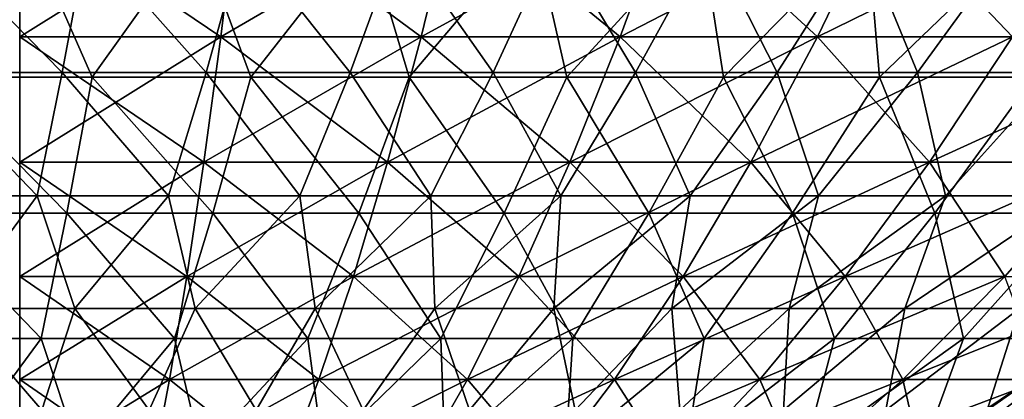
# Model space of a CAD drawing. Header units: millimetres. Extents: x -125 to 125, y 3898 to 4025.
# Tile 162 of 256: x 0 to 13.09, y 3907.59 to 3912.64. Entities that reach past the tile are written whole.
import ezdxf

# ---------------------------------------------------------------- set-up
doc = ezdxf.new("R2010")
doc.units = ezdxf.units.MM
doc.header["$LTSCALE"] = 2.2935
for name, color, linetype in [('14', 7, 'CONTINUOUS'), ('2', 7, 'CONTINUOUS'), ('3', 7, 'CONTINUOUS'), ('4', 7, 'CONTINUOUS'), ('5', 7, 'CONTINUOUS')]:
    doc.layers.add(name, color=color, linetype=linetype)

msp = doc.modelspace()

# ---------------------------------------------------------------- linework, layer by layer
at = {"layer": '14', "color": 18, "linetype": 'Continuous', "true_color": 0x090909}
for points in [[(0, 3914.22, -52.521), (2.893, 3914.22, -52.442), (0, 3912.411, -48.523), (0, 3914.22, -52.521)], [(0, 3912.411, -48.523), (2.893, 3914.22, -52.442), (2.673, 3912.411, -48.449), (0, 3912.411, -48.523)], [(2.893, 3914.22, 52.442), (0, 3914.22, 52.521), (2.673, 3912.411, 48.449), (2.893, 3914.22, 52.442)], [(2.673, 3912.411, 48.449), (0, 3914.22, 52.521), (0, 3912.411, 48.523), (2.673, 3912.411, 48.449)], [(2.893, 3914.22, -52.442), (5.778, 3914.22, -52.202), (2.673, 3912.411, -48.449), (2.893, 3914.22, -52.442)], [(2.673, 3912.411, -48.449), (5.778, 3914.22, -52.202), (5.338, 3912.411, -48.228), (2.673, 3912.411, -48.449)], [(5.338, 3912.411, 48.228), (2.893, 3914.22, 52.442), (2.673, 3912.411, 48.449), (5.338, 3912.411, 48.228)], [(5.778, 3914.22, 52.202), (2.893, 3914.22, 52.442), (5.338, 3912.411, 48.228), (5.778, 3914.22, 52.202)], [(5.778, 3914.22, -52.202), (8.645, 3914.22, -51.805), (5.338, 3912.411, -48.228), (5.778, 3914.22, -52.202)], [(5.338, 3912.411, -48.228), (8.645, 3914.22, -51.805), (7.987, 3912.411, -47.861), (5.338, 3912.411, -48.228)], [(7.987, 3912.411, 47.861), (5.778, 3914.22, 52.202), (5.338, 3912.411, 48.228), (7.987, 3912.411, 47.861)], [(8.645, 3914.22, 51.805), (5.778, 3914.22, 52.202), (7.987, 3912.411, 47.861), (8.645, 3914.22, 51.805)], [(8.645, 3914.22, -51.805), (11.485, 3914.22, -51.25), (7.987, 3912.411, -47.861), (8.645, 3914.22, -51.805)], [(7.987, 3912.411, -47.861), (11.485, 3914.22, -51.25), (10.611, 3912.411, -47.348), (7.987, 3912.411, -47.861)], [(10.611, 3912.411, 47.348), (8.645, 3914.22, 51.805), (7.987, 3912.411, 47.861), (10.611, 3912.411, 47.348)], [(11.485, 3914.22, 51.25), (8.645, 3914.22, 51.805), (10.611, 3912.411, 47.348), (11.485, 3914.22, 51.25)], [(11.485, 3914.22, -51.25), (14.291, 3914.22, -50.54), (10.611, 3912.411, -47.348), (11.485, 3914.22, -51.25)], [(10.611, 3912.411, -47.348), (14.291, 3914.22, -50.54), (13.203, 3912.411, -46.692), (10.611, 3912.411, -47.348)], [(13.203, 3912.411, 46.692), (11.485, 3914.22, 51.25), (10.611, 3912.411, 47.348), (13.203, 3912.411, 46.692)], [(14.291, 3914.22, 50.54), (11.485, 3914.22, 51.25), (13.203, 3912.411, 46.692), (14.291, 3914.22, 50.54)], [(0, 3912.411, -48.523), (2.673, 3912.411, -48.449), (0, 3910.746, -44.462), (0, 3912.411, -48.523)], [(0, 3910.746, -44.462), (2.673, 3912.411, -48.449), (2.449, 3910.746, -44.394), (0, 3910.746, -44.462)], [(2.673, 3912.411, 48.449), (0, 3912.411, 48.523), (2.449, 3910.746, 44.394), (2.673, 3912.411, 48.449)], [(2.449, 3910.746, 44.394), (0, 3912.411, 48.523), (0, 3910.746, 44.462), (2.449, 3910.746, 44.394)], [(2.673, 3912.411, -48.449), (5.338, 3912.411, -48.228), (2.449, 3910.746, -44.394), (2.673, 3912.411, -48.449)], [(2.449, 3910.746, -44.394), (5.338, 3912.411, -48.228), (4.891, 3910.746, -44.192), (2.449, 3910.746, -44.394)], [(4.891, 3910.746, 44.192), (2.673, 3912.411, 48.449), (2.449, 3910.746, 44.394), (4.891, 3910.746, 44.192)], [(5.338, 3912.411, 48.228), (2.673, 3912.411, 48.449), (4.891, 3910.746, 44.192), (5.338, 3912.411, 48.228)], [(5.338, 3912.411, -48.228), (7.987, 3912.411, -47.861), (4.891, 3910.746, -44.192), (5.338, 3912.411, -48.228)], [(4.891, 3910.746, -44.192), (7.987, 3912.411, -47.861), (7.318, 3910.746, -43.855), (4.891, 3910.746, -44.192)], [(7.318, 3910.746, 43.855), (5.338, 3912.411, 48.228), (4.891, 3910.746, 44.192), (7.318, 3910.746, 43.855)], [(7.987, 3912.411, 47.861), (5.338, 3912.411, 48.228), (7.318, 3910.746, 43.855), (7.987, 3912.411, 47.861)], [(7.987, 3912.411, -47.861), (10.611, 3912.411, -47.348), (7.318, 3910.746, -43.855), (7.987, 3912.411, -47.861)], [(7.318, 3910.746, -43.855), (10.611, 3912.411, -47.348), (9.723, 3910.746, -43.386), (7.318, 3910.746, -43.855)], [(9.723, 3910.746, 43.386), (7.987, 3912.411, 47.861), (7.318, 3910.746, 43.855), (9.723, 3910.746, 43.386)], [(10.611, 3912.411, 47.348), (7.987, 3912.411, 47.861), (9.723, 3910.746, 43.386), (10.611, 3912.411, 47.348)], [(10.611, 3912.411, -47.348), (13.203, 3912.411, -46.692), (9.723, 3910.746, -43.386), (10.611, 3912.411, -47.348)], [(9.723, 3910.746, -43.386), (13.203, 3912.411, -46.692), (12.098, 3910.746, -42.784), (9.723, 3910.746, -43.386)], [(12.098, 3910.746, 42.784), (10.611, 3912.411, 47.348), (9.723, 3910.746, 43.386), (12.098, 3910.746, 42.784)], [(13.203, 3912.411, 46.692), (10.611, 3912.411, 47.348), (12.098, 3910.746, 42.784), (13.203, 3912.411, 46.692)], [(13.203, 3912.411, -46.692), (15.755, 3912.411, -45.894), (12.098, 3910.746, -42.784), (13.203, 3912.411, -46.692)], [(12.098, 3910.746, -42.784), (15.755, 3912.411, -45.894), (14.437, 3910.746, -42.053), (12.098, 3910.746, -42.784)], [(14.437, 3910.746, 42.053), (13.203, 3912.411, 46.692), (12.098, 3910.746, 42.784), (14.437, 3910.746, 42.053)], [(0, 3910.746, -44.462), (2.449, 3910.746, -44.394), (0, 3909.228, -40.344), (0, 3910.746, -44.462)], [(0, 3909.228, -40.344), (2.449, 3910.746, -44.394), (2.222, 3909.228, -40.283), (0, 3909.228, -40.344)], [(2.449, 3910.746, 44.394), (0, 3910.746, 44.462), (2.222, 3909.228, 40.283), (2.449, 3910.746, 44.394)], [(2.222, 3909.228, 40.283), (0, 3910.746, 44.462), (0, 3909.228, 40.344), (2.222, 3909.228, 40.283)], [(2.449, 3910.746, -44.394), (4.891, 3910.746, -44.192), (2.222, 3909.228, -40.283), (2.449, 3910.746, -44.394)], [(2.222, 3909.228, -40.283), (4.891, 3910.746, -44.192), (4.438, 3909.228, -40.099), (2.222, 3909.228, -40.283)], [(4.438, 3909.228, 40.099), (2.449, 3910.746, 44.394), (2.222, 3909.228, 40.283), (4.438, 3909.228, 40.099)], [(4.891, 3910.746, 44.192), (2.449, 3910.746, 44.394), (4.438, 3909.228, 40.099), (4.891, 3910.746, 44.192)], [(4.891, 3910.746, -44.192), (7.318, 3910.746, -43.855), (4.438, 3909.228, -40.099), (4.891, 3910.746, -44.192)], [(4.438, 3909.228, -40.099), (7.318, 3910.746, -43.855), (6.64, 3909.228, -39.794), (4.438, 3909.228, -40.099)], [(6.64, 3909.228, 39.794), (4.891, 3910.746, 44.192), (4.438, 3909.228, 40.099), (6.64, 3909.228, 39.794)], [(7.318, 3910.746, 43.855), (4.891, 3910.746, 44.192), (6.64, 3909.228, 39.794), (7.318, 3910.746, 43.855)], [(7.318, 3910.746, -43.855), (9.723, 3910.746, -43.386), (6.64, 3909.228, -39.794), (7.318, 3910.746, -43.855)], [(6.64, 3909.228, -39.794), (9.723, 3910.746, -43.386), (8.822, 3909.228, -39.367), (6.64, 3909.228, -39.794)], [(8.822, 3909.228, 39.367), (7.318, 3910.746, 43.855), (6.64, 3909.228, 39.794), (8.822, 3909.228, 39.367)], [(9.723, 3910.746, 43.386), (7.318, 3910.746, 43.855), (8.822, 3909.228, 39.367), (9.723, 3910.746, 43.386)], [(9.723, 3910.746, -43.386), (12.098, 3910.746, -42.784), (8.822, 3909.228, -39.367), (9.723, 3910.746, -43.386)], [(8.822, 3909.228, -39.367), (12.098, 3910.746, -42.784), (10.978, 3909.228, -38.822), (8.822, 3909.228, -39.367)], [(10.978, 3909.228, 38.822), (9.723, 3910.746, 43.386), (8.822, 3909.228, 39.367), (10.978, 3909.228, 38.822)], [(12.098, 3910.746, 42.784), (9.723, 3910.746, 43.386), (10.978, 3909.228, 38.822), (12.098, 3910.746, 42.784)], [(12.098, 3910.746, -42.784), (14.437, 3910.746, -42.053), (10.978, 3909.228, -38.822), (12.098, 3910.746, -42.784)], [(10.978, 3909.228, -38.822), (14.437, 3910.746, -42.053), (13.1, 3909.228, -38.158), (10.978, 3909.228, -38.822)], [(13.1, 3909.228, 38.158), (12.098, 3910.746, 42.784), (10.978, 3909.228, 38.822), (13.1, 3909.228, 38.158)], [(14.437, 3910.746, 42.053), (12.098, 3910.746, 42.784), (13.1, 3909.228, 38.158), (14.437, 3910.746, 42.053)], [(0, 3909.228, -40.344), (2.222, 3909.228, -40.283), (0, 3907.858, -36.174), (0, 3909.228, -40.344)], [(0, 3907.858, -36.174), (2.222, 3909.228, -40.283), (1.993, 3907.858, -36.119), (0, 3907.858, -36.174)], [(2.222, 3909.228, 40.283), (0, 3909.228, 40.344), (1.993, 3907.858, 36.119), (2.222, 3909.228, 40.283)], [(1.993, 3907.858, 36.119), (0, 3909.228, 40.344), (0, 3907.858, 36.174), (1.993, 3907.858, 36.119)], [(2.222, 3909.228, -40.283), (4.438, 3909.228, -40.099), (1.993, 3907.858, -36.119), (2.222, 3909.228, -40.283)], [(1.993, 3907.858, -36.119), (4.438, 3909.228, -40.099), (3.979, 3907.858, -35.955), (1.993, 3907.858, -36.119)], [(3.979, 3907.858, 35.955), (2.222, 3909.228, 40.283), (1.993, 3907.858, 36.119), (3.979, 3907.858, 35.955)], [(4.438, 3909.228, 40.099), (2.222, 3909.228, 40.283), (3.979, 3907.858, 35.955), (4.438, 3909.228, 40.099)], [(4.438, 3909.228, -40.099), (6.64, 3909.228, -39.794), (3.979, 3907.858, -35.955), (4.438, 3909.228, -40.099)], [(3.979, 3907.858, -35.955), (6.64, 3909.228, -39.794), (5.954, 3907.858, -35.681), (3.979, 3907.858, -35.955)], [(5.954, 3907.858, 35.681), (4.438, 3909.228, 40.099), (3.979, 3907.858, 35.955), (5.954, 3907.858, 35.681)], [(6.64, 3909.228, 39.794), (4.438, 3909.228, 40.099), (5.954, 3907.858, 35.681), (6.64, 3909.228, 39.794)], [(6.64, 3909.228, -39.794), (8.822, 3909.228, -39.367), (5.954, 3907.858, -35.681), (6.64, 3909.228, -39.794)], [(5.954, 3907.858, -35.681), (8.822, 3909.228, -39.367), (7.911, 3907.858, -35.299), (5.954, 3907.858, -35.681)], [(7.911, 3907.858, 35.299), (6.64, 3909.228, 39.794), (5.954, 3907.858, 35.681), (7.911, 3907.858, 35.299)], [(8.822, 3909.228, 39.367), (6.64, 3909.228, 39.794), (7.911, 3907.858, 35.299), (8.822, 3909.228, 39.367)], [(8.822, 3909.228, -39.367), (10.978, 3909.228, -38.822), (7.911, 3907.858, -35.299), (8.822, 3909.228, -39.367)], [(7.911, 3907.858, -35.299), (10.978, 3909.228, -38.822), (9.843, 3907.858, -34.809), (7.911, 3907.858, -35.299)], [(9.843, 3907.858, 34.809), (8.822, 3909.228, 39.367), (7.911, 3907.858, 35.299), (9.843, 3907.858, 34.809)], [(10.978, 3909.228, 38.822), (8.822, 3909.228, 39.367), (9.843, 3907.858, 34.809), (10.978, 3909.228, 38.822)], [(10.978, 3909.228, -38.822), (13.1, 3909.228, -38.158), (9.843, 3907.858, -34.809), (10.978, 3909.228, -38.822)], [(9.843, 3907.858, -34.809), (13.1, 3909.228, -38.158), (11.746, 3907.858, -34.214), (9.843, 3907.858, -34.809)], [(11.746, 3907.858, 34.214), (10.978, 3909.228, 38.822), (9.843, 3907.858, 34.809), (11.746, 3907.858, 34.214)], [(13.1, 3909.228, 38.158), (10.978, 3909.228, 38.822), (11.746, 3907.858, 34.214), (13.1, 3909.228, 38.158)], [(13.1, 3909.228, -38.158), (15.182, 3909.228, -37.378), (11.746, 3907.858, -34.214), (13.1, 3909.228, -38.158)], [(11.746, 3907.858, -34.214), (15.182, 3909.228, -37.378), (13.613, 3907.858, -33.515), (11.746, 3907.858, -34.214)], [(13.613, 3907.858, 33.515), (13.1, 3909.228, 38.158), (11.746, 3907.858, 34.214), (13.613, 3907.858, 33.515)], [(0, 3907.858, -36.174), (1.993, 3907.858, -36.119), (0, 3906.639, -31.959), (0, 3907.858, -36.174)], [(0, 3906.639, -31.959), (1.993, 3907.858, -36.119), (1.761, 3906.639, -31.91), (0, 3906.639, -31.959)], [(1.993, 3907.858, 36.119), (0, 3907.858, 36.174), (1.761, 3906.639, 31.91), (1.993, 3907.858, 36.119)], [(1.761, 3906.639, 31.91), (0, 3907.858, 36.174), (0, 3906.639, 31.959), (1.761, 3906.639, 31.91)], [(1.993, 3907.858, -36.119), (3.979, 3907.858, -35.955), (1.761, 3906.639, -31.91), (1.993, 3907.858, -36.119)], [(1.761, 3906.639, -31.91), (3.979, 3907.858, -35.955), (3.516, 3906.639, -31.765), (1.761, 3906.639, -31.91)], [(3.516, 3906.639, 31.765), (1.993, 3907.858, 36.119), (1.761, 3906.639, 31.91), (3.516, 3906.639, 31.765)], [(3.979, 3907.858, 35.955), (1.993, 3907.858, 36.119), (3.516, 3906.639, 31.765), (3.979, 3907.858, 35.955)], [(3.979, 3907.858, -35.955), (5.954, 3907.858, -35.681), (3.516, 3906.639, -31.765), (3.979, 3907.858, -35.955)], [(3.516, 3906.639, -31.765), (5.954, 3907.858, -35.681), (5.26, 3906.639, -31.523), (3.516, 3906.639, -31.765)], [(5.26, 3906.639, 31.523), (3.979, 3907.858, 35.955), (3.516, 3906.639, 31.765), (5.26, 3906.639, 31.523)], [(5.954, 3907.858, 35.681), (3.979, 3907.858, 35.955), (5.26, 3906.639, 31.523), (5.954, 3907.858, 35.681)], [(5.954, 3907.858, -35.681), (7.911, 3907.858, -35.299), (5.26, 3906.639, -31.523), (5.954, 3907.858, -35.681)], [(5.26, 3906.639, -31.523), (7.911, 3907.858, -35.299), (6.989, 3906.639, -31.185), (5.26, 3906.639, -31.523)], [(6.989, 3906.639, 31.185), (5.954, 3907.858, 35.681), (5.26, 3906.639, 31.523), (6.989, 3906.639, 31.185)], [(7.911, 3907.858, 35.299), (5.954, 3907.858, 35.681), (6.989, 3906.639, 31.185), (7.911, 3907.858, 35.299)], [(7.911, 3907.858, -35.299), (9.843, 3907.858, -34.809), (6.989, 3906.639, -31.185), (7.911, 3907.858, -35.299)], [(6.989, 3906.639, -31.185), (9.843, 3907.858, -34.809), (8.696, 3906.639, -30.753), (6.989, 3906.639, -31.185)], [(8.696, 3906.639, 30.753), (7.911, 3907.858, 35.299), (6.989, 3906.639, 31.185), (8.696, 3906.639, 30.753)], [(9.843, 3907.858, 34.809), (7.911, 3907.858, 35.299), (8.696, 3906.639, 30.753), (9.843, 3907.858, 34.809)], [(9.843, 3907.858, -34.809), (11.746, 3907.858, -34.214), (8.696, 3906.639, -30.753), (9.843, 3907.858, -34.809)], [(8.696, 3906.639, -30.753), (11.746, 3907.858, -34.214), (10.377, 3906.639, -30.227), (8.696, 3906.639, -30.753)], [(10.377, 3906.639, 30.227), (9.843, 3907.858, 34.809), (8.696, 3906.639, 30.753), (10.377, 3906.639, 30.227)], [(11.746, 3907.858, 34.214), (9.843, 3907.858, 34.809), (10.377, 3906.639, 30.227), (11.746, 3907.858, 34.214)], [(11.746, 3907.858, -34.214), (13.613, 3907.858, -33.515), (10.377, 3906.639, -30.227), (11.746, 3907.858, -34.214)], [(10.377, 3906.639, -30.227), (13.613, 3907.858, -33.515), (12.026, 3906.639, -29.609), (10.377, 3906.639, -30.227)], [(12.026, 3906.639, 29.609), (11.746, 3907.858, 34.214), (10.377, 3906.639, 30.227), (12.026, 3906.639, 29.609)], [(13.613, 3907.858, 33.515), (11.746, 3907.858, 34.214), (12.026, 3906.639, 29.609), (13.613, 3907.858, 33.515)], [(13.613, 3907.858, -33.515), (15.438, 3907.858, -32.715), (12.026, 3906.639, -29.609), (13.613, 3907.858, -33.515)], [(12.026, 3906.639, -29.609), (15.438, 3907.858, -32.715), (13.639, 3906.639, -28.902), (12.026, 3906.639, -29.609)], [(13.639, 3906.639, 28.902), (13.613, 3907.858, 33.515), (12.026, 3906.639, 29.609), (13.639, 3906.639, 28.902)]]:
    msp.add_3dface(points, dxfattribs=at)
at = {"layer": '2', "color": 36, "linetype": 'Continuous', "true_color": 0x833d1e}
for points in [[(0.109, 3913.827, 57.146), (-2.137, 3913.827, 57.106), (-1.151, 3911.877, 53.168), (0.109, 3913.827, 57.146)], [(0.962, 3911.877, 53.172), (0.109, 3913.827, 57.146), (-1.151, 3911.877, 53.168), (0.962, 3911.877, 53.172)], [(2.355, 3913.827, 57.097), (0.109, 3913.827, 57.146), (0.962, 3911.877, 53.172), (2.355, 3913.827, 57.097)], [(3.072, 3911.877, 53.092), (2.355, 3913.827, 57.097), (0.962, 3911.877, 53.172), (3.072, 3911.877, 53.092)], [(4.598, 3913.827, 56.961), (2.355, 3913.827, 57.097), (3.072, 3911.877, 53.092), (4.598, 3913.827, 56.961)], [(5.178, 3911.877, 52.928), (4.598, 3913.827, 56.961), (3.072, 3911.877, 53.092), (5.178, 3911.877, 52.928)], [(6.833, 3913.827, 56.736), (4.598, 3913.827, 56.961), (5.178, 3911.877, 52.928), (6.833, 3913.827, 56.736)], [(7.276, 3911.877, 52.68), (6.833, 3913.827, 56.736), (5.178, 3911.877, 52.928), (7.276, 3911.877, 52.68)], [(9.058, 3913.827, 56.423), (6.833, 3913.827, 56.736), (7.276, 3911.877, 52.68), (9.058, 3913.827, 56.423)], [(9.362, 3911.877, 52.35), (9.058, 3913.827, 56.423), (7.276, 3911.877, 52.68), (9.362, 3911.877, 52.35)], [(11.269, 3913.827, 56.024), (9.058, 3913.827, 56.423), (9.362, 3911.877, 52.35), (11.269, 3913.827, 56.024)], [(11.434, 3911.877, 51.937), (11.269, 3913.827, 56.024), (9.362, 3911.877, 52.35), (11.434, 3911.877, 51.937)], [(13.462, 3913.827, 55.538), (11.269, 3913.827, 56.024), (11.434, 3911.877, 51.937), (13.462, 3913.827, 55.538)], [(13.487, 3911.877, 51.442), (13.462, 3913.827, 55.538), (11.434, 3911.877, 51.937), (13.487, 3911.877, 51.442)], [(0.626, 3910.068, 49.145), (-1.151, 3911.877, 53.168), (-1.32, 3910.068, 49.131), (0.626, 3910.068, 49.145)], [(0.962, 3911.877, 53.172), (-1.151, 3911.877, 53.168), (0.626, 3910.068, 49.145), (0.962, 3911.877, 53.172)], [(2.57, 3910.068, 49.081), (0.962, 3911.877, 53.172), (0.626, 3910.068, 49.145), (2.57, 3910.068, 49.081)], [(3.072, 3911.877, 53.092), (0.962, 3911.877, 53.172), (2.57, 3910.068, 49.081), (3.072, 3911.877, 53.092)], [(4.511, 3910.068, 48.941), (3.072, 3911.877, 53.092), (2.57, 3910.068, 49.081), (4.511, 3910.068, 48.941)], [(5.178, 3911.877, 52.928), (3.072, 3911.877, 53.092), (4.511, 3910.068, 48.941), (5.178, 3911.877, 52.928)], [(6.444, 3910.068, 48.724), (5.178, 3911.877, 52.928), (4.511, 3910.068, 48.941), (6.444, 3910.068, 48.724)], [(7.276, 3911.877, 52.68), (5.178, 3911.877, 52.928), (6.444, 3910.068, 48.724), (7.276, 3911.877, 52.68)], [(8.368, 3910.068, 48.431), (7.276, 3911.877, 52.68), (6.444, 3910.068, 48.724), (8.368, 3910.068, 48.431)], [(9.362, 3911.877, 52.35), (7.276, 3911.877, 52.68), (8.368, 3910.068, 48.431), (9.362, 3911.877, 52.35)], [(10.278, 3910.068, 48.062), (9.362, 3911.877, 52.35), (8.368, 3910.068, 48.431), (10.278, 3910.068, 48.062)], [(11.434, 3911.877, 51.937), (9.362, 3911.877, 52.35), (10.278, 3910.068, 48.062), (11.434, 3911.877, 51.937)], [(12.172, 3910.068, 47.617), (11.434, 3911.877, 51.937), (10.278, 3910.068, 48.062), (12.172, 3910.068, 47.617)], [(13.487, 3911.877, 51.442), (11.434, 3911.877, 51.937), (12.172, 3910.068, 47.617), (13.487, 3911.877, 51.442)], [(14.047, 3910.068, 47.098), (13.487, 3911.877, 51.442), (12.172, 3910.068, 47.617), (14.047, 3910.068, 47.098)], [(0.284, 3908.402, 45.054), (-1.32, 3910.068, 49.131), (-1.492, 3908.402, 45.03), (0.284, 3908.402, 45.054)], [(0.626, 3910.068, 49.145), (-1.32, 3910.068, 49.131), (0.284, 3908.402, 45.054), (0.626, 3910.068, 49.145)], [(2.06, 3908.402, 45.008), (0.626, 3910.068, 49.145), (0.284, 3908.402, 45.054), (2.06, 3908.402, 45.008)], [(2.57, 3910.068, 49.081), (0.626, 3910.068, 49.145), (2.06, 3908.402, 45.008), (2.57, 3910.068, 49.081)], [(3.832, 3908.402, 44.892), (2.57, 3910.068, 49.081), (2.06, 3908.402, 45.008), (3.832, 3908.402, 44.892)], [(4.511, 3910.068, 48.941), (2.57, 3910.068, 49.081), (3.832, 3908.402, 44.892), (4.511, 3910.068, 48.941)], [(5.599, 3908.402, 44.706), (4.511, 3910.068, 48.941), (3.832, 3908.402, 44.892), (5.599, 3908.402, 44.706)], [(6.444, 3910.068, 48.724), (4.511, 3910.068, 48.941), (5.599, 3908.402, 44.706), (6.444, 3910.068, 48.724)], [(7.357, 3908.402, 44.45), (6.444, 3910.068, 48.724), (5.599, 3908.402, 44.706), (7.357, 3908.402, 44.45)], [(8.368, 3910.068, 48.431), (6.444, 3910.068, 48.724), (7.357, 3908.402, 44.45), (8.368, 3910.068, 48.431)], [(9.103, 3908.402, 44.126), (8.368, 3910.068, 48.431), (7.357, 3908.402, 44.45), (9.103, 3908.402, 44.126)], [(10.278, 3910.068, 48.062), (8.368, 3910.068, 48.431), (9.103, 3908.402, 44.126), (10.278, 3910.068, 48.062)], [(10.835, 3908.402, 43.733), (10.278, 3910.068, 48.062), (9.103, 3908.402, 44.126), (10.835, 3908.402, 43.733)], [(12.172, 3910.068, 47.617), (10.278, 3910.068, 48.062), (10.835, 3908.402, 43.733), (12.172, 3910.068, 47.617)], [(12.551, 3908.402, 43.272), (12.172, 3910.068, 47.617), (10.835, 3908.402, 43.733), (12.551, 3908.402, 43.272)], [(14.047, 3910.068, 47.098), (12.172, 3910.068, 47.617), (12.551, 3908.402, 43.272), (14.047, 3910.068, 47.098)], [(14.247, 3908.402, 42.743), (14.047, 3910.068, 47.098), (12.551, 3908.402, 43.272), (14.247, 3908.402, 42.743)], [(0.284, 3908.402, 45.054), (-1.492, 3908.402, 45.03), (-0.834, 3906.882, 40.897), (0.284, 3908.402, 45.054)], [(0.793, 3906.882, 40.898), (0.284, 3908.402, 45.054), (-0.834, 3906.882, 40.897), (0.793, 3906.882, 40.898)], [(2.06, 3908.402, 45.008), (0.284, 3908.402, 45.054), (0.793, 3906.882, 40.898), (2.06, 3908.402, 45.008)], [(2.417, 3906.882, 40.834), (2.06, 3908.402, 45.008), (0.793, 3906.882, 40.898), (2.417, 3906.882, 40.834)], [(3.832, 3908.402, 44.892), (2.06, 3908.402, 45.008), (2.417, 3906.882, 40.834), (3.832, 3908.402, 44.892)], [(4.038, 3906.882, 40.706), (3.832, 3908.402, 44.892), (2.417, 3906.882, 40.834), (4.038, 3906.882, 40.706)], [(5.599, 3908.402, 44.706), (3.832, 3908.402, 44.892), (4.038, 3906.882, 40.706), (5.599, 3908.402, 44.706)], [(5.653, 3906.882, 40.513), (5.599, 3908.402, 44.706), (4.038, 3906.882, 40.706), (5.653, 3906.882, 40.513)], [(7.357, 3908.402, 44.45), (5.599, 3908.402, 44.706), (5.653, 3906.882, 40.513), (7.357, 3908.402, 44.45)], [(7.259, 3906.882, 40.256), (7.357, 3908.402, 44.45), (5.653, 3906.882, 40.513), (7.259, 3906.882, 40.256)], [(9.103, 3908.402, 44.126), (7.357, 3908.402, 44.45), (7.259, 3906.882, 40.256), (9.103, 3908.402, 44.126)], [(8.853, 3906.882, 39.936), (9.103, 3908.402, 44.126), (7.259, 3906.882, 40.256), (8.853, 3906.882, 39.936)], [(10.835, 3908.402, 43.733), (9.103, 3908.402, 44.126), (8.853, 3906.882, 39.936), (10.835, 3908.402, 43.733)], [(10.433, 3906.882, 39.553), (10.835, 3908.402, 43.733), (8.853, 3906.882, 39.936), (10.433, 3906.882, 39.553)], [(12.551, 3908.402, 43.272), (10.835, 3908.402, 43.733), (10.433, 3906.882, 39.553), (12.551, 3908.402, 43.272)], [(11.997, 3906.882, 39.107), (12.551, 3908.402, 43.272), (10.433, 3906.882, 39.553), (11.997, 3906.882, 39.107)], [(14.247, 3908.402, 42.743), (12.551, 3908.402, 43.272), (11.997, 3906.882, 39.107), (14.247, 3908.402, 42.743)], [(13.542, 3906.882, 38.599), (14.247, 3908.402, 42.743), (11.997, 3906.882, 39.107), (13.542, 3906.882, 38.599)]]:
    msp.add_3dface(points, dxfattribs=at)
at = {"layer": '3', "color": 36, "linetype": 'Continuous', "true_color": 0x833d1e}
for points in [[(-2.137, 3913.827, -57.106), (0.109, 3913.827, -57.146), (-1.151, 3911.877, -53.168), (-2.137, 3913.827, -57.106)], [(0.109, 3913.827, -57.146), (0.962, 3911.877, -53.172), (-1.151, 3911.877, -53.168), (0.109, 3913.827, -57.146)], [(0.109, 3913.827, -57.146), (2.355, 3913.827, -57.097), (0.962, 3911.877, -53.172), (0.109, 3913.827, -57.146)], [(2.355, 3913.827, -57.097), (3.072, 3911.877, -53.092), (0.962, 3911.877, -53.172), (2.355, 3913.827, -57.097)], [(2.355, 3913.827, -57.097), (4.598, 3913.827, -56.961), (3.072, 3911.877, -53.092), (2.355, 3913.827, -57.097)], [(4.598, 3913.827, -56.961), (5.178, 3911.877, -52.928), (3.072, 3911.877, -53.092), (4.598, 3913.827, -56.961)], [(4.598, 3913.827, -56.961), (6.833, 3913.827, -56.736), (5.178, 3911.877, -52.928), (4.598, 3913.827, -56.961)], [(6.833, 3913.827, -56.736), (7.276, 3911.877, -52.68), (5.178, 3911.877, -52.928), (6.833, 3913.827, -56.736)], [(6.833, 3913.827, -56.736), (9.058, 3913.827, -56.423), (7.276, 3911.877, -52.68), (6.833, 3913.827, -56.736)], [(9.058, 3913.827, -56.423), (9.362, 3911.877, -52.35), (7.276, 3911.877, -52.68), (9.058, 3913.827, -56.423)], [(9.058, 3913.827, -56.423), (11.269, 3913.827, -56.024), (9.362, 3911.877, -52.35), (9.058, 3913.827, -56.423)], [(11.269, 3913.827, -56.024), (11.434, 3911.877, -51.937), (9.362, 3911.877, -52.35), (11.269, 3913.827, -56.024)], [(11.269, 3913.827, -56.024), (13.462, 3913.827, -55.538), (11.434, 3911.877, -51.937), (11.269, 3913.827, -56.024)], [(13.462, 3913.827, -55.538), (13.487, 3911.877, -51.442), (11.434, 3911.877, -51.937), (13.462, 3913.827, -55.538)], [(0.626, 3910.068, -49.145), (-1.32, 3910.068, -49.131), (-1.151, 3911.877, -53.168), (0.626, 3910.068, -49.145)], [(0.962, 3911.877, -53.172), (0.626, 3910.068, -49.145), (-1.151, 3911.877, -53.168), (0.962, 3911.877, -53.172)], [(2.57, 3910.068, -49.081), (0.626, 3910.068, -49.145), (0.962, 3911.877, -53.172), (2.57, 3910.068, -49.081)], [(3.072, 3911.877, -53.092), (2.57, 3910.068, -49.081), (0.962, 3911.877, -53.172), (3.072, 3911.877, -53.092)], [(4.511, 3910.068, -48.941), (2.57, 3910.068, -49.081), (3.072, 3911.877, -53.092), (4.511, 3910.068, -48.941)], [(5.178, 3911.877, -52.928), (4.511, 3910.068, -48.941), (3.072, 3911.877, -53.092), (5.178, 3911.877, -52.928)], [(6.444, 3910.068, -48.724), (4.511, 3910.068, -48.941), (5.178, 3911.877, -52.928), (6.444, 3910.068, -48.724)], [(7.276, 3911.877, -52.68), (6.444, 3910.068, -48.724), (5.178, 3911.877, -52.928), (7.276, 3911.877, -52.68)], [(8.368, 3910.068, -48.431), (6.444, 3910.068, -48.724), (7.276, 3911.877, -52.68), (8.368, 3910.068, -48.431)], [(9.362, 3911.877, -52.35), (8.368, 3910.068, -48.431), (7.276, 3911.877, -52.68), (9.362, 3911.877, -52.35)], [(10.278, 3910.068, -48.062), (8.368, 3910.068, -48.431), (9.362, 3911.877, -52.35), (10.278, 3910.068, -48.062)], [(11.434, 3911.877, -51.937), (10.278, 3910.068, -48.062), (9.362, 3911.877, -52.35), (11.434, 3911.877, -51.937)], [(12.172, 3910.068, -47.617), (10.278, 3910.068, -48.062), (11.434, 3911.877, -51.937), (12.172, 3910.068, -47.617)], [(13.487, 3911.877, -51.442), (12.172, 3910.068, -47.617), (11.434, 3911.877, -51.937), (13.487, 3911.877, -51.442)], [(14.047, 3910.068, -47.098), (12.172, 3910.068, -47.617), (13.487, 3911.877, -51.442), (14.047, 3910.068, -47.098)], [(0.284, 3908.402, -45.054), (-1.492, 3908.402, -45.03), (-1.32, 3910.068, -49.131), (0.284, 3908.402, -45.054)], [(0.626, 3910.068, -49.145), (0.284, 3908.402, -45.054), (-1.32, 3910.068, -49.131), (0.626, 3910.068, -49.145)], [(2.06, 3908.402, -45.008), (0.284, 3908.402, -45.054), (0.626, 3910.068, -49.145), (2.06, 3908.402, -45.008)], [(2.57, 3910.068, -49.081), (2.06, 3908.402, -45.008), (0.626, 3910.068, -49.145), (2.57, 3910.068, -49.081)], [(3.832, 3908.402, -44.892), (2.06, 3908.402, -45.008), (2.57, 3910.068, -49.081), (3.832, 3908.402, -44.892)], [(4.511, 3910.068, -48.941), (3.832, 3908.402, -44.892), (2.57, 3910.068, -49.081), (4.511, 3910.068, -48.941)], [(5.599, 3908.402, -44.706), (3.832, 3908.402, -44.892), (4.511, 3910.068, -48.941), (5.599, 3908.402, -44.706)], [(6.444, 3910.068, -48.724), (5.599, 3908.402, -44.706), (4.511, 3910.068, -48.941), (6.444, 3910.068, -48.724)], [(7.357, 3908.402, -44.45), (5.599, 3908.402, -44.706), (6.444, 3910.068, -48.724), (7.357, 3908.402, -44.45)], [(8.368, 3910.068, -48.431), (7.357, 3908.402, -44.45), (6.444, 3910.068, -48.724), (8.368, 3910.068, -48.431)], [(9.103, 3908.402, -44.126), (7.357, 3908.402, -44.45), (8.368, 3910.068, -48.431), (9.103, 3908.402, -44.126)], [(10.278, 3910.068, -48.062), (9.103, 3908.402, -44.126), (8.368, 3910.068, -48.431), (10.278, 3910.068, -48.062)], [(10.835, 3908.402, -43.733), (9.103, 3908.402, -44.126), (10.278, 3910.068, -48.062), (10.835, 3908.402, -43.733)], [(12.172, 3910.068, -47.617), (10.835, 3908.402, -43.733), (10.278, 3910.068, -48.062), (12.172, 3910.068, -47.617)], [(12.551, 3908.402, -43.272), (10.835, 3908.402, -43.733), (12.172, 3910.068, -47.617), (12.551, 3908.402, -43.272)], [(14.047, 3910.068, -47.098), (12.551, 3908.402, -43.272), (12.172, 3910.068, -47.617), (14.047, 3910.068, -47.098)], [(14.247, 3908.402, -42.743), (12.551, 3908.402, -43.272), (14.047, 3910.068, -47.098), (14.247, 3908.402, -42.743)], [(0.284, 3908.402, -45.054), (-0.834, 3906.882, -40.897), (-1.492, 3908.402, -45.03), (0.284, 3908.402, -45.054)], [(0.793, 3906.882, -40.898), (-0.834, 3906.882, -40.897), (0.284, 3908.402, -45.054), (0.793, 3906.882, -40.898)], [(2.06, 3908.402, -45.008), (0.793, 3906.882, -40.898), (0.284, 3908.402, -45.054), (2.06, 3908.402, -45.008)], [(2.417, 3906.882, -40.834), (0.793, 3906.882, -40.898), (2.06, 3908.402, -45.008), (2.417, 3906.882, -40.834)], [(3.832, 3908.402, -44.892), (2.417, 3906.882, -40.834), (2.06, 3908.402, -45.008), (3.832, 3908.402, -44.892)], [(4.038, 3906.882, -40.706), (2.417, 3906.882, -40.834), (3.832, 3908.402, -44.892), (4.038, 3906.882, -40.706)], [(5.599, 3908.402, -44.706), (4.038, 3906.882, -40.706), (3.832, 3908.402, -44.892), (5.599, 3908.402, -44.706)], [(5.653, 3906.882, -40.513), (4.038, 3906.882, -40.706), (5.599, 3908.402, -44.706), (5.653, 3906.882, -40.513)], [(7.357, 3908.402, -44.45), (5.653, 3906.882, -40.513), (5.599, 3908.402, -44.706), (7.357, 3908.402, -44.45)], [(7.259, 3906.882, -40.256), (5.653, 3906.882, -40.513), (7.357, 3908.402, -44.45), (7.259, 3906.882, -40.256)], [(8.853, 3906.882, -39.936), (7.259, 3906.882, -40.256), (9.103, 3908.402, -44.126), (8.853, 3906.882, -39.936)], [(9.103, 3908.402, -44.126), (7.259, 3906.882, -40.256), (7.357, 3908.402, -44.45), (9.103, 3908.402, -44.126)], [(10.433, 3906.882, -39.553), (8.853, 3906.882, -39.936), (10.835, 3908.402, -43.733), (10.433, 3906.882, -39.553)], [(10.835, 3908.402, -43.733), (8.853, 3906.882, -39.936), (9.103, 3908.402, -44.126), (10.835, 3908.402, -43.733)], [(11.997, 3906.882, -39.107), (10.433, 3906.882, -39.553), (12.551, 3908.402, -43.272), (11.997, 3906.882, -39.107)], [(12.551, 3908.402, -43.272), (10.433, 3906.882, -39.553), (10.835, 3908.402, -43.733), (12.551, 3908.402, -43.272)], [(13.542, 3906.882, -38.599), (11.997, 3906.882, -39.107), (14.247, 3908.402, -42.743), (13.542, 3906.882, -38.599)], [(14.247, 3908.402, -42.743), (11.997, 3906.882, -39.107), (12.551, 3908.402, -43.272), (14.247, 3908.402, -42.743)]]:
    msp.add_3dface(points, dxfattribs=at)
at = {"layer": '4', "color": 36, "linetype": 'Continuous', "true_color": 0x833d1e}
for points in [[(0.567, 3911.938, -48.432), (-1.183, 3913.72, -52.386), (-1.349, 3911.938, -48.417), (0.567, 3911.938, -48.432)], [(0.897, 3913.72, -52.392), (-1.183, 3913.72, -52.386), (0.567, 3911.938, -48.432), (0.897, 3913.72, -52.392)], [(2.482, 3911.938, -48.372), (0.897, 3913.72, -52.392), (0.567, 3911.938, -48.432), (2.482, 3911.938, -48.372)], [(2.975, 3913.72, -52.315), (0.897, 3913.72, -52.392), (2.482, 3911.938, -48.372), (2.975, 3913.72, -52.315)], [(4.393, 3911.938, -48.236), (2.975, 3913.72, -52.315), (2.482, 3911.938, -48.372), (4.393, 3911.938, -48.236)], [(5.049, 3913.72, -52.156), (2.975, 3913.72, -52.315), (4.393, 3911.938, -48.236), (5.049, 3913.72, -52.156)], [(6.297, 3911.938, -48.025), (5.049, 3913.72, -52.156), (4.393, 3911.938, -48.236), (6.297, 3911.938, -48.025)], [(7.115, 3913.72, -51.914), (5.049, 3913.72, -52.156), (6.297, 3911.938, -48.025), (7.115, 3913.72, -51.914)], [(8.192, 3911.938, -47.738), (7.115, 3913.72, -51.914), (6.297, 3911.938, -48.025), (8.192, 3911.938, -47.738)], [(9.17, 3913.72, -51.591), (7.115, 3913.72, -51.914), (8.192, 3911.938, -47.738), (9.17, 3913.72, -51.591)], [(10.074, 3911.938, -47.377), (9.17, 3913.72, -51.591), (8.192, 3911.938, -47.738), (10.074, 3911.938, -47.377)], [(11.21, 3913.72, -51.187), (9.17, 3913.72, -51.591), (10.074, 3911.938, -47.377), (11.21, 3913.72, -51.187)], [(11.94, 3911.938, -46.941), (11.21, 3913.72, -51.187), (10.074, 3911.938, -47.377), (11.94, 3911.938, -46.941)], [(13.233, 3913.72, -50.701), (11.21, 3913.72, -51.187), (11.94, 3911.938, -46.941), (13.233, 3913.72, -50.701)], [(13.787, 3911.938, -46.432), (13.233, 3913.72, -50.701), (11.94, 3911.938, -46.941), (13.787, 3911.938, -46.432)], [(0.231, 3910.298, -44.411), (-1.349, 3911.938, -48.417), (-1.519, 3910.298, -44.385), (0.231, 3910.298, -44.411)], [(0.567, 3911.938, -48.432), (-1.349, 3911.938, -48.417), (0.231, 3910.298, -44.411), (0.567, 3911.938, -48.432)], [(1.98, 3910.298, -44.367), (0.567, 3911.938, -48.432), (0.231, 3910.298, -44.411), (1.98, 3910.298, -44.367)], [(2.482, 3911.938, -48.372), (0.567, 3911.938, -48.432), (1.98, 3910.298, -44.367), (2.482, 3911.938, -48.372)], [(3.726, 3910.298, -44.255), (2.482, 3911.938, -48.372), (1.98, 3910.298, -44.367), (3.726, 3910.298, -44.255)], [(4.393, 3911.938, -48.236), (2.482, 3911.938, -48.372), (3.726, 3910.298, -44.255), (4.393, 3911.938, -48.236)], [(5.466, 3910.298, -44.073), (4.393, 3911.938, -48.236), (3.726, 3910.298, -44.255), (5.466, 3910.298, -44.073)], [(6.297, 3911.938, -48.025), (4.393, 3911.938, -48.236), (5.466, 3910.298, -44.073), (6.297, 3911.938, -48.025)], [(7.198, 3910.298, -43.824), (6.297, 3911.938, -48.025), (5.466, 3910.298, -44.073), (7.198, 3910.298, -43.824)], [(8.192, 3911.938, -47.738), (6.297, 3911.938, -48.025), (7.198, 3910.298, -43.824), (8.192, 3911.938, -47.738)], [(8.918, 3910.298, -43.506), (8.192, 3911.938, -47.738), (7.198, 3910.298, -43.824), (8.918, 3910.298, -43.506)], [(10.074, 3911.938, -47.377), (8.192, 3911.938, -47.738), (8.918, 3910.298, -43.506), (10.074, 3911.938, -47.377)], [(10.625, 3910.298, -43.121), (10.074, 3911.938, -47.377), (8.918, 3910.298, -43.506), (10.625, 3910.298, -43.121)], [(11.94, 3911.938, -46.941), (10.074, 3911.938, -47.377), (10.625, 3910.298, -43.121), (11.94, 3911.938, -46.941)], [(12.315, 3910.298, -42.669), (11.94, 3911.938, -46.941), (10.625, 3910.298, -43.121), (12.315, 3910.298, -42.669)], [(13.787, 3911.938, -46.432), (11.94, 3911.938, -46.941), (12.315, 3910.298, -42.669), (13.787, 3911.938, -46.432)], [(13.987, 3910.298, -42.151), (13.787, 3911.938, -46.432), (12.315, 3910.298, -42.669), (13.987, 3910.298, -42.151)], [(0.231, 3910.298, -44.411), (-1.519, 3910.298, -44.385), (-0.87, 3908.8, -40.322), (0.231, 3910.298, -44.411)], [(0.732, 3908.8, -40.324), (0.231, 3910.298, -44.411), (-0.87, 3908.8, -40.322), (0.732, 3908.8, -40.324)], [(1.98, 3910.298, -44.367), (0.231, 3910.298, -44.411), (0.732, 3908.8, -40.324), (1.98, 3910.298, -44.367)], [(2.333, 3908.8, -40.264), (1.98, 3910.298, -44.367), (0.732, 3908.8, -40.324), (2.333, 3908.8, -40.264)], [(3.726, 3910.298, -44.255), (1.98, 3910.298, -44.367), (2.333, 3908.8, -40.264), (3.726, 3910.298, -44.255)], [(3.93, 3908.8, -40.139), (3.726, 3910.298, -44.255), (2.333, 3908.8, -40.264), (3.93, 3908.8, -40.139)], [(5.466, 3910.298, -44.073), (3.726, 3910.298, -44.255), (3.93, 3908.8, -40.139), (5.466, 3910.298, -44.073)], [(5.521, 3908.8, -39.951), (5.466, 3910.298, -44.073), (3.93, 3908.8, -40.139), (5.521, 3908.8, -39.951)], [(7.198, 3910.298, -43.824), (5.466, 3910.298, -44.073), (5.521, 3908.8, -39.951), (7.198, 3910.298, -43.824)], [(7.103, 3908.8, -39.701), (7.198, 3910.298, -43.824), (5.521, 3908.8, -39.951), (7.103, 3908.8, -39.701)], [(8.918, 3910.298, -43.506), (7.198, 3910.298, -43.824), (7.103, 3908.8, -39.701), (8.918, 3910.298, -43.506)], [(8.674, 3908.8, -39.387), (8.918, 3910.298, -43.506), (7.103, 3908.8, -39.701), (8.674, 3908.8, -39.387)], [(10.625, 3910.298, -43.121), (8.918, 3910.298, -43.506), (8.674, 3908.8, -39.387), (10.625, 3910.298, -43.121)], [(10.232, 3908.8, -39.012), (10.625, 3910.298, -43.121), (8.674, 3908.8, -39.387), (10.232, 3908.8, -39.012)], [(12.315, 3910.298, -42.669), (10.625, 3910.298, -43.121), (10.232, 3908.8, -39.012), (12.315, 3910.298, -42.669)], [(11.773, 3908.8, -38.575), (12.315, 3910.298, -42.669), (10.232, 3908.8, -39.012), (11.773, 3908.8, -38.575)], [(13.987, 3910.298, -42.151), (12.315, 3910.298, -42.669), (11.773, 3908.8, -38.575), (13.987, 3910.298, -42.151)], [(13.295, 3908.8, -38.077), (13.987, 3910.298, -42.151), (11.773, 3908.8, -38.575), (13.295, 3908.8, -38.077)], [(0.293, 3907.448, -36.2), (-0.87, 3908.8, -40.322), (-1.135, 3907.448, -36.183), (0.293, 3907.448, -36.2)], [(0.732, 3908.8, -40.324), (-0.87, 3908.8, -40.322), (0.293, 3907.448, -36.2), (0.732, 3908.8, -40.324)], [(1.722, 3907.448, -36.16), (0.732, 3908.8, -40.324), (0.293, 3907.448, -36.2), (1.722, 3907.448, -36.16)], [(2.333, 3908.8, -40.264), (0.732, 3908.8, -40.324), (1.722, 3907.448, -36.16), (2.333, 3908.8, -40.264)], [(3.147, 3907.448, -36.064), (2.333, 3908.8, -40.264), (1.722, 3907.448, -36.16), (3.147, 3907.448, -36.064)], [(3.93, 3908.8, -40.139), (2.333, 3908.8, -40.264), (3.147, 3907.448, -36.064), (3.93, 3908.8, -40.139)], [(4.568, 3907.448, -35.911), (3.93, 3908.8, -40.139), (3.147, 3907.448, -36.064), (4.568, 3907.448, -35.911)], [(5.521, 3908.8, -39.951), (3.93, 3908.8, -40.139), (4.568, 3907.448, -35.911), (5.521, 3908.8, -39.951)], [(5.982, 3907.448, -35.703), (5.521, 3908.8, -39.951), (4.568, 3907.448, -35.911), (5.982, 3907.448, -35.703)], [(7.103, 3908.8, -39.701), (5.521, 3908.8, -39.951), (5.982, 3907.448, -35.703), (7.103, 3908.8, -39.701)], [(7.386, 3907.448, -35.439), (7.103, 3908.8, -39.701), (5.982, 3907.448, -35.703), (7.386, 3907.448, -35.439)], [(8.674, 3908.8, -39.387), (7.103, 3908.8, -39.701), (7.386, 3907.448, -35.439), (8.674, 3908.8, -39.387)], [(8.779, 3907.448, -35.12), (8.674, 3908.8, -39.387), (7.386, 3907.448, -35.439), (8.779, 3907.448, -35.12)], [(10.232, 3908.8, -39.012), (8.674, 3908.8, -39.387), (8.779, 3907.448, -35.12), (10.232, 3908.8, -39.012)], [(10.158, 3907.448, -34.746), (10.232, 3908.8, -39.012), (8.779, 3907.448, -35.12), (10.158, 3907.448, -34.746)], [(11.773, 3908.8, -38.575), (10.232, 3908.8, -39.012), (10.158, 3907.448, -34.746), (11.773, 3908.8, -38.575)], [(11.521, 3907.448, -34.319), (11.773, 3908.8, -38.575), (10.158, 3907.448, -34.746), (11.521, 3907.448, -34.319)], [(13.295, 3908.8, -38.077), (11.773, 3908.8, -38.575), (11.521, 3907.448, -34.319), (13.295, 3908.8, -38.077)], [(12.866, 3907.448, -33.837), (13.295, 3908.8, -38.077), (11.521, 3907.448, -34.319), (12.866, 3907.448, -33.837)], [(14.797, 3908.8, -37.519), (13.295, 3908.8, -38.077), (12.866, 3907.448, -33.837), (14.797, 3908.8, -37.519)], [(14.192, 3907.448, -33.303), (14.797, 3908.8, -37.519), (12.866, 3907.448, -33.837), (14.192, 3907.448, -33.303)]]:
    msp.add_3dface(points, dxfattribs=at)
at = {"layer": '5', "color": 36, "linetype": 'Continuous', "true_color": 0x833d1e}
for points in [[(0.567, 3911.938, 48.432), (-1.349, 3911.938, 48.417), (-1.183, 3913.72, 52.386), (0.567, 3911.938, 48.432)], [(0.897, 3913.72, 52.392), (0.567, 3911.938, 48.432), (-1.183, 3913.72, 52.386), (0.897, 3913.72, 52.392)], [(2.482, 3911.938, 48.372), (0.567, 3911.938, 48.432), (0.897, 3913.72, 52.392), (2.482, 3911.938, 48.372)], [(2.975, 3913.72, 52.315), (2.482, 3911.938, 48.372), (0.897, 3913.72, 52.392), (2.975, 3913.72, 52.315)], [(4.393, 3911.938, 48.236), (2.482, 3911.938, 48.372), (2.975, 3913.72, 52.315), (4.393, 3911.938, 48.236)], [(5.049, 3913.72, 52.156), (4.393, 3911.938, 48.236), (2.975, 3913.72, 52.315), (5.049, 3913.72, 52.156)], [(6.297, 3911.938, 48.025), (4.393, 3911.938, 48.236), (5.049, 3913.72, 52.156), (6.297, 3911.938, 48.025)], [(7.115, 3913.72, 51.914), (6.297, 3911.938, 48.025), (5.049, 3913.72, 52.156), (7.115, 3913.72, 51.914)], [(8.192, 3911.938, 47.738), (6.297, 3911.938, 48.025), (7.115, 3913.72, 51.914), (8.192, 3911.938, 47.738)], [(9.17, 3913.72, 51.591), (8.192, 3911.938, 47.738), (7.115, 3913.72, 51.914), (9.17, 3913.72, 51.591)], [(10.074, 3911.938, 47.377), (8.192, 3911.938, 47.738), (9.17, 3913.72, 51.591), (10.074, 3911.938, 47.377)], [(11.21, 3913.72, 51.187), (10.074, 3911.938, 47.377), (9.17, 3913.72, 51.591), (11.21, 3913.72, 51.187)], [(11.94, 3911.938, 46.941), (10.074, 3911.938, 47.377), (11.21, 3913.72, 51.187), (11.94, 3911.938, 46.941)], [(13.233, 3913.72, 50.701), (11.94, 3911.938, 46.941), (11.21, 3913.72, 51.187), (13.233, 3913.72, 50.701)], [(13.787, 3911.938, 46.432), (11.94, 3911.938, 46.941), (13.233, 3913.72, 50.701), (13.787, 3911.938, 46.432)], [(0.231, 3910.298, 44.411), (-1.519, 3910.298, 44.385), (-1.349, 3911.938, 48.417), (0.231, 3910.298, 44.411)], [(0.567, 3911.938, 48.432), (0.231, 3910.298, 44.411), (-1.349, 3911.938, 48.417), (0.567, 3911.938, 48.432)], [(1.98, 3910.298, 44.367), (0.231, 3910.298, 44.411), (0.567, 3911.938, 48.432), (1.98, 3910.298, 44.367)], [(2.482, 3911.938, 48.372), (1.98, 3910.298, 44.367), (0.567, 3911.938, 48.432), (2.482, 3911.938, 48.372)], [(3.726, 3910.298, 44.255), (1.98, 3910.298, 44.367), (2.482, 3911.938, 48.372), (3.726, 3910.298, 44.255)], [(4.393, 3911.938, 48.236), (3.726, 3910.298, 44.255), (2.482, 3911.938, 48.372), (4.393, 3911.938, 48.236)], [(5.466, 3910.298, 44.073), (3.726, 3910.298, 44.255), (4.393, 3911.938, 48.236), (5.466, 3910.298, 44.073)], [(6.297, 3911.938, 48.025), (5.466, 3910.298, 44.073), (4.393, 3911.938, 48.236), (6.297, 3911.938, 48.025)], [(7.198, 3910.298, 43.824), (5.466, 3910.298, 44.073), (6.297, 3911.938, 48.025), (7.198, 3910.298, 43.824)], [(8.192, 3911.938, 47.738), (7.198, 3910.298, 43.824), (6.297, 3911.938, 48.025), (8.192, 3911.938, 47.738)], [(8.918, 3910.298, 43.506), (7.198, 3910.298, 43.824), (8.192, 3911.938, 47.738), (8.918, 3910.298, 43.506)], [(10.074, 3911.938, 47.377), (8.918, 3910.298, 43.506), (8.192, 3911.938, 47.738), (10.074, 3911.938, 47.377)], [(10.625, 3910.298, 43.121), (8.918, 3910.298, 43.506), (10.074, 3911.938, 47.377), (10.625, 3910.298, 43.121)], [(11.94, 3911.938, 46.941), (10.625, 3910.298, 43.121), (10.074, 3911.938, 47.377), (11.94, 3911.938, 46.941)], [(12.315, 3910.298, 42.669), (10.625, 3910.298, 43.121), (11.94, 3911.938, 46.941), (12.315, 3910.298, 42.669)], [(13.787, 3911.938, 46.432), (12.315, 3910.298, 42.669), (11.94, 3911.938, 46.941), (13.787, 3911.938, 46.432)], [(13.987, 3910.298, 42.151), (12.315, 3910.298, 42.669), (13.787, 3911.938, 46.432), (13.987, 3910.298, 42.151)], [(0.231, 3910.298, 44.411), (-0.87, 3908.8, 40.322), (-1.519, 3910.298, 44.385), (0.231, 3910.298, 44.411)], [(0.732, 3908.8, 40.324), (-0.87, 3908.8, 40.322), (0.231, 3910.298, 44.411), (0.732, 3908.8, 40.324)], [(1.98, 3910.298, 44.367), (0.732, 3908.8, 40.324), (0.231, 3910.298, 44.411), (1.98, 3910.298, 44.367)], [(2.333, 3908.8, 40.264), (0.732, 3908.8, 40.324), (1.98, 3910.298, 44.367), (2.333, 3908.8, 40.264)], [(3.726, 3910.298, 44.255), (2.333, 3908.8, 40.264), (1.98, 3910.298, 44.367), (3.726, 3910.298, 44.255)], [(3.93, 3908.8, 40.139), (2.333, 3908.8, 40.264), (3.726, 3910.298, 44.255), (3.93, 3908.8, 40.139)], [(5.466, 3910.298, 44.073), (3.93, 3908.8, 40.139), (3.726, 3910.298, 44.255), (5.466, 3910.298, 44.073)], [(5.521, 3908.8, 39.951), (3.93, 3908.8, 40.139), (5.466, 3910.298, 44.073), (5.521, 3908.8, 39.951)], [(7.198, 3910.298, 43.824), (5.521, 3908.8, 39.951), (5.466, 3910.298, 44.073), (7.198, 3910.298, 43.824)], [(7.103, 3908.8, 39.701), (5.521, 3908.8, 39.951), (7.198, 3910.298, 43.824), (7.103, 3908.8, 39.701)], [(8.674, 3908.8, 39.387), (7.103, 3908.8, 39.701), (8.918, 3910.298, 43.506), (8.674, 3908.8, 39.387)], [(8.918, 3910.298, 43.506), (7.103, 3908.8, 39.701), (7.198, 3910.298, 43.824), (8.918, 3910.298, 43.506)], [(10.232, 3908.8, 39.012), (8.674, 3908.8, 39.387), (10.625, 3910.298, 43.121), (10.232, 3908.8, 39.012)], [(10.625, 3910.298, 43.121), (8.674, 3908.8, 39.387), (8.918, 3910.298, 43.506), (10.625, 3910.298, 43.121)], [(11.773, 3908.8, 38.575), (10.232, 3908.8, 39.012), (12.315, 3910.298, 42.669), (11.773, 3908.8, 38.575)], [(12.315, 3910.298, 42.669), (10.232, 3908.8, 39.012), (10.625, 3910.298, 43.121), (12.315, 3910.298, 42.669)], [(13.295, 3908.8, 38.077), (11.773, 3908.8, 38.575), (13.987, 3910.298, 42.151), (13.295, 3908.8, 38.077)], [(13.987, 3910.298, 42.151), (11.773, 3908.8, 38.575), (12.315, 3910.298, 42.669), (13.987, 3910.298, 42.151)], [(0.293, 3907.448, 36.2), (-1.135, 3907.448, 36.183), (-0.87, 3908.8, 40.322), (0.293, 3907.448, 36.2)], [(0.732, 3908.8, 40.324), (0.293, 3907.448, 36.2), (-0.87, 3908.8, 40.322), (0.732, 3908.8, 40.324)], [(1.722, 3907.448, 36.16), (0.293, 3907.448, 36.2), (0.732, 3908.8, 40.324), (1.722, 3907.448, 36.16)], [(2.333, 3908.8, 40.264), (1.722, 3907.448, 36.16), (0.732, 3908.8, 40.324), (2.333, 3908.8, 40.264)], [(3.147, 3907.448, 36.064), (1.722, 3907.448, 36.16), (2.333, 3908.8, 40.264), (3.147, 3907.448, 36.064)], [(3.93, 3908.8, 40.139), (3.147, 3907.448, 36.064), (2.333, 3908.8, 40.264), (3.93, 3908.8, 40.139)], [(4.568, 3907.448, 35.911), (3.147, 3907.448, 36.064), (3.93, 3908.8, 40.139), (4.568, 3907.448, 35.911)], [(5.521, 3908.8, 39.951), (4.568, 3907.448, 35.911), (3.93, 3908.8, 40.139), (5.521, 3908.8, 39.951)], [(5.982, 3907.448, 35.703), (4.568, 3907.448, 35.911), (5.521, 3908.8, 39.951), (5.982, 3907.448, 35.703)], [(7.103, 3908.8, 39.701), (5.982, 3907.448, 35.703), (5.521, 3908.8, 39.951), (7.103, 3908.8, 39.701)], [(7.386, 3907.448, 35.439), (5.982, 3907.448, 35.703), (7.103, 3908.8, 39.701), (7.386, 3907.448, 35.439)], [(8.674, 3908.8, 39.387), (7.386, 3907.448, 35.439), (7.103, 3908.8, 39.701), (8.674, 3908.8, 39.387)], [(8.779, 3907.448, 35.12), (7.386, 3907.448, 35.439), (8.674, 3908.8, 39.387), (8.779, 3907.448, 35.12)], [(10.232, 3908.8, 39.012), (8.779, 3907.448, 35.12), (8.674, 3908.8, 39.387), (10.232, 3908.8, 39.012)], [(10.158, 3907.448, 34.746), (8.779, 3907.448, 35.12), (10.232, 3908.8, 39.012), (10.158, 3907.448, 34.746)], [(11.521, 3907.448, 34.319), (10.158, 3907.448, 34.746), (11.773, 3908.8, 38.575), (11.521, 3907.448, 34.319)], [(11.773, 3908.8, 38.575), (10.158, 3907.448, 34.746), (10.232, 3908.8, 39.012), (11.773, 3908.8, 38.575)], [(12.866, 3907.448, 33.837), (11.521, 3907.448, 34.319), (13.295, 3908.8, 38.077), (12.866, 3907.448, 33.837)], [(13.295, 3908.8, 38.077), (11.521, 3907.448, 34.319), (11.773, 3908.8, 38.575), (13.295, 3908.8, 38.077)], [(14.192, 3907.448, 33.303), (12.866, 3907.448, 33.837), (14.797, 3908.8, 37.519), (14.192, 3907.448, 33.303)], [(14.797, 3908.8, 37.519), (12.866, 3907.448, 33.837), (13.295, 3908.8, 38.077), (14.797, 3908.8, 37.519)]]:
    msp.add_3dface(points, dxfattribs=at)

doc.saveas('drawing.dxf')
